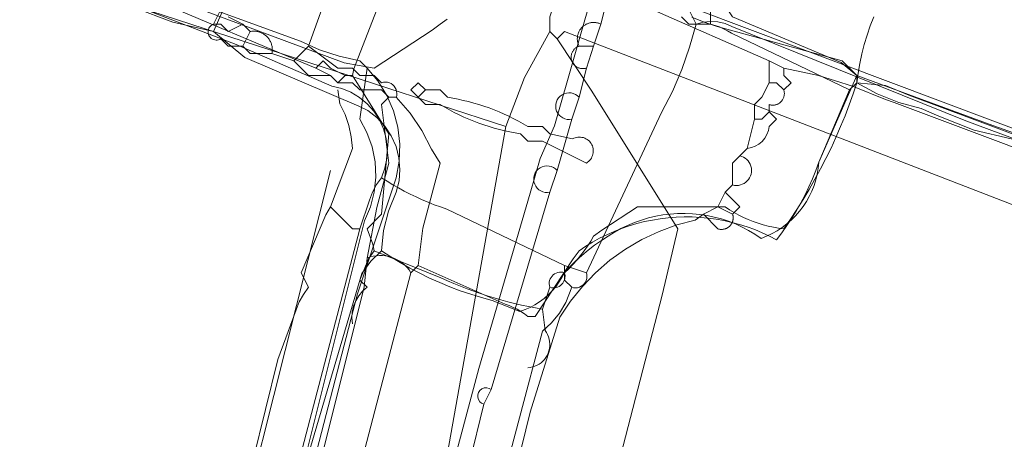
# Model space of a CAD drawing. Header units: inches. Extents: x 158416 to 160804, y 432611 to 437652.
# Tile 181 of 193: x 159214 to 159259, y 437188 to 437207. Entities that reach past the tile are written whole.
import ezdxf

# ---------------------------------------------------------------- set-up
doc = ezdxf.new("R2010")
doc.units = ezdxf.units.IN
doc.header["$MEASUREMENT"] = 0
doc.linetypes.add('COPIER_315', pattern=[0])
doc.linetypes.add('DASHDOT', pattern=[0])
for name, color, linetype in [('4.1-RIOOL-BESTAAND', 251, 'Continuous'), ('4.2-K&L-LAAGSPANNING', 10, 'Continuous'), ('4.2-K&L-LAGEDRUK GAS', 42, 'Continuous'), ('4.2-K&L-MIDDENSPANNING', 10, 'Continuous'), ('4.2-K&L-SIGNAAL KPN', 94, 'Continuous'), ('4.2-K&L-SIGNAAL UPC', 222, 'Continuous'), ('4.2-K&L-WATERLEIDING', 150, 'Continuous')]:
    doc.layers.add(name, color=color, linetype=linetype)

msp = doc.modelspace()

# ---------------------------------------------------------------- linework, layer by layer
at = {"layer": '4.1-RIOOL-BESTAAND', "color": 2, "linetype": 'COPIER_315', "lineweight": 0, "ltscale": 5}
for points in [[(159229.549, 436838.304, 0), (159225.821, 436904.344, 0), (159225.667, 436908.667, 0), (159224.177, 436934.658, 0), (159218.508, 437049.659, 0), (159217.333, 437076, 0), (159219.333, 437103.333, 0), (159219.485, 437106.987, 0), (159221.802, 437139.311, 0), (159224.767, 437147.967, 0), (159227.1, 437154.633, 0), (159228.198, 437158.689, 0), (159236, 437202.333, 0), (159236.851, 437204.569, 0), (159238, 437206.667, 0), (159238, 437207.333, 0), (159249.567, 437241.367, 0), (159314.6, 437384.367, 0), (159326.233, 437410.033, 0), (159326.691, 437411.227, 0), (159327.333, 437412.333, 0), (159327.667, 437413.333, 0)], [(159236, 437202.333, 0), (159209.033, 437211.1, 0), (159196.3, 437215.933, 0), (159174.7, 437224.733, 0), (159151.7, 437232.767, 0), (159131.7, 437239.767, 0), (159107.974, 437247.872, 0), (159076, 437255, 0)], [(159052.333, 437074, 0), (159157, 437075.333, 0), (159217.333, 437076, 0), (159222.02, 437075.473, 0), (159224.667, 437075, 0), (159225, 437075.333, 0), (159224.831, 437082.003, 0), (159224.667, 437101.667, 0), (159228.81, 437139.315, 0), (159243.118, 437194.637, 0), (159243.833, 437197.667, 0), (159239.923, 437203.949, 0), (159238.333, 437206.333, 0), (159238, 437206.667, 0)], [(159470.667, 437120.333, 0), (159401.967, 437145.567, 0), (159303.033, 437181.767, 0), (159302.633, 437181.933, 0), (159238.667, 437206.667, 0), (159238.333, 437206.333, 0)]]:
    msp.add_polyline3d(points, dxfattribs=at)
at = {"layer": '4.2-K&L-LAAGSPANNING', "linetype": 'DASHDOT', "lineweight": 0, "ltscale": 2}
for points in [[(159229, 437204.667, 0), (159229.067, 437204.967, 0), (159231.667, 437211.667, 0), (159231, 437212.333, 0), (159208.967, 437220.567, 0), (159202, 437223.333, 0), (159201.667, 437223, 0), (159174.3, 437233.233, 0), (159173.7, 437233.433, 0), (159173.334, 437233.58, 0), (159172.988, 437233.77, 0), (159172.667, 437234, 0), (159171.633, 437234.267, 0), (159123, 437252.333, 0), (159122.333, 437252, 0), (159122, 437251.667, 0), (159115.033, 437253.733, 0), (159114.333, 437254, 0), (159110.367, 437255.733, 0), (159094.7, 437260.1, 0), (159088.692, 437261.461, 0), (159088.112, 437261.588, 0), (159087.546, 437261.768, 0), (159087, 437262, 0)], [(159169.667, 437227, 0), (159176.967, 437224.233, 0), (159219.367, 437208.4, 0), (159219.633, 437208.267, 0), (159227.333, 437205, 0), (159228, 437204.667, 0), (159228.333, 437204.333, 0), (159228.667, 437204.667, 0), (159229, 437204.667, 0), (159230.667, 437202, 0), (159230.333, 437198.333, 0), (159229.667, 437197.667, 0), (159229.933, 437196.967, 0), (159230, 437196.667, 0), (159229.733, 437196.3, 0), (159229.333, 437195.333, 0), (159229.667, 437195, 0), (159229.465, 437194.822, 0), (159229.294, 437194.614, 0), (159229.156, 437194.382, 0), (159229.056, 437194.133, 0), (159228.996, 437193.87, 0), (159228.977, 437193.602, 0), (159229, 437193.333, 0)], [(159290.033, 437190.433, 0), (159254.367, 437203.767, 0), (159253.308, 437204.205, 0), (159252, 437204.333, 0), (159252, 437204.667, 0), (159251.333, 437205.333, 0), (159245.633, 437206.9, 0), (159245.033, 437207.1, 0), (159244.471, 437207.328, 0)], [(159228.667, 437204.667, 0), (159228, 437205, 0), (159227.667, 437205.333, 0), (159227.333, 437205, 0)], [(159237, 437191.333, 0), (159237.109, 437191.344, 0), (159237.216, 437191.367, 0), (159237.32, 437191.4, 0), (159237.42, 437191.443, 0), (159237.515, 437191.497, 0), (159237.604, 437191.561, 0), (159237.686, 437191.633, 0), (159237.76, 437191.713, 0), (159237.825, 437191.801, 0), (159237.881, 437191.895, 0), (159237.927, 437191.994, 0), (159237.963, 437192.098, 0), (159237.987, 437192.204, 0), (159238, 437192.313, 0), (159238.002, 437192.422, 0), (159237.993, 437192.531, 0), (159237.972, 437192.638, 0), (159237.941, 437192.743, 0), (159237.899, 437192.844, 0), (159237.846, 437192.94, 0), (159237.784, 437193.029, 0), (159237.667, 437194, 0), (159238, 437195, 0), (159237.981, 437195.075, 0), (159237.973, 437195.153, 0), (159237.977, 437195.23, 0), (159237.992, 437195.307, 0), (159238.018, 437195.38, 0), (159238.055, 437195.448, 0), (159238.101, 437195.511, 0), (159238.156, 437195.566, 0), (159238.218, 437195.612, 0), (159238.287, 437195.649, 0), (159238.36, 437195.675, 0), (159238.436, 437195.69, 0), (159238.514, 437195.694, 0), (159238.591, 437195.686, 0), (159238.667, 437195.667, 0), (159238.863, 437195.849, 0), (159239.051, 437196.04, 0), (159239.231, 437196.238, 0), (159239.403, 437196.444, 0), (159239.566, 437196.657, 0), (159239.72, 437196.876, 0), (159239.865, 437197.102, 0), (159240, 437197.333, 0), (159240.367, 437197.6, 0), (159242, 437198.667, 0), (159246, 437198.667, 0), (159246.199, 437198.533, 0), (159246.404, 437198.408, 0), (159246.614, 437198.292, 0), (159246.828, 437198.184, 0), (159247.047, 437198.086, 0), (159247.27, 437197.997, 0), (159247.496, 437197.918, 0), (159247.726, 437197.848, 0), (159247.958, 437197.788, 0), (159248.192, 437197.737, 0), (159248.429, 437197.697, 0), (159248.667, 437197.667, 0), (159248.971, 437198.106, 0), (159249.266, 437198.552, 0), (159249.551, 437199.004, 0), (159249.826, 437199.463, 0), (159250.09, 437199.927, 0), (159250.345, 437200.397, 0), (159250.589, 437200.872, 0), (159250.823, 437201.353, 0), (159251.046, 437201.838, 0), (159251.259, 437202.329, 0), (159251.46, 437202.824, 0), (159251.651, 437203.323, 0), (159251.831, 437203.826, 0), (159252, 437204.333, 0)], [(159237.667, 437194, 0), (159237.347, 437194.057, 0), (159237.029, 437194.119, 0), (159236.712, 437194.188, 0), (159236.396, 437194.261, 0), (159236.082, 437194.34, 0), (159235.769, 437194.425, 0), (159235.458, 437194.516, 0), (159235.148, 437194.611, 0), (159234.84, 437194.713, 0), (159234.533, 437194.819, 0), (159234.229, 437194.932, 0), (159233.927, 437195.049, 0), (159233.627, 437195.172, 0), (159233.329, 437195.3, 0), (159233.033, 437195.433, 0), (159230, 437196.667, 0)]]:
    msp.add_polyline3d(points, dxfattribs=at)
msp.add_arc((159238.167, 437195.5), 0.527, 251.5825, 18.4175, dxfattribs=at)
at = {"layer": '4.2-K&L-LAGEDRUK GAS', "linetype": 'Continuous', "lineweight": 0, "ltscale": 15}
for points in [[(159289.7, 437190.433, 0), (159256.967, 437202.6, 0), (159246.3, 437206.9, 0), (159245.989, 437207.029, 0), (159245.661, 437207.105, 0), (159245.326, 437207.125, 0), (159244.991, 437207.09, 0), (159244.667, 437207, 0), (159244.333, 437207.667, 0), (159244.045, 437207.707, 0), (159243.766, 437207.794, 0), (159243.506, 437207.925, 0), (159243.27, 437208.097, 0), (159243.066, 437208.305, 0), (159242.898, 437208.544, 0), (159242.772, 437208.806, 0), (159242.69, 437209.086, 0), (159242.654, 437209.375, 0), (159242.667, 437209.667, 0), (159242.667, 437213, 0), (159244.461, 437220.308, 0), (159244.549, 437220.696, 0), (159250.267, 437233.367, 0), (159252, 437237.333, 0)], [(159222.784, 437172.637, 0), (159228.567, 437194.7, 0), (159229.333, 437197.667, 0), (159229.784, 437198.971, 0), (159229.918, 437199.338, 0), (159230.103, 437199.684, 0), (159230.333, 437200, 0), (159230.486, 437200.43, 0), (159230.573, 437200.878, 0), (159230.589, 437201.334, 0), (159230.537, 437201.788, 0), (159230.416, 437202.228, 0), (159230.229, 437202.644, 0), (159229.982, 437203.028, 0), (159229.679, 437203.369, 0), (159229.327, 437203.66, 0), (159228.936, 437203.894, 0), (159228.513, 437204.067, 0), (159228.069, 437204.172, 0), (159223.7, 437206.067, 0), (159186.367, 437220.433, 0)], [(159244.667, 437207, 0), (159244.375, 437205.956, 0), (159244.015, 437204.932, 0), (159243.59, 437203.935, 0), (159243.1, 437202.967, 0), (159239.667, 437195.667, 0), (159239.688, 437195.58, 0), (159239.694, 437195.49, 0), (159239.684, 437195.401, 0), (159239.66, 437195.315, 0), (159239.621, 437195.234, 0), (159239.57, 437195.161, 0), (159239.506, 437195.097, 0), (159239.433, 437195.045, 0), (159239.352, 437195.007, 0), (159239.266, 437194.983, 0), (159239.177, 437194.973, 0), (159239.087, 437194.979, 0), (159239, 437195, 0), (159238.733, 437194.3, 0), (159238.435, 437193.822, 0), (159238.077, 437193.386, 0), (159237.667, 437193, 0), (159230.333, 437165.333, 0)], [(159222.784, 437180.304, 0), (159225.6, 437191.7, 0), (159226.433, 437193.967, 0), (159226.58, 437194.333, 0), (159226.77, 437194.679, 0), (159227, 437195, 0), (159226.667, 437195.667, 0), (159227.784, 437198.304, 0), (159228, 437198.667, 0), (159229, 437201.333, 0), (159228.949, 437201.863, 0), (159228.837, 437202.384, 0), (159228.664, 437202.887, 0), (159228.433, 437203.367, 0), (159228.333, 437204, 0)], [(159239.667, 437195.667, 0), (159238.667, 437196, 0), (159233.3, 437198.567, 0), (159233.016, 437198.663, 0), (159232.734, 437198.767, 0), (159232.454, 437198.878, 0), (159232.178, 437198.995, 0), (159231.904, 437199.119, 0), (159231.634, 437199.25, 0), (159231.366, 437199.387, 0), (159231.103, 437199.531, 0), (159230.842, 437199.681, 0), (159230.586, 437199.837, 0), (159230.333, 437200, 0)], [(159229.333, 437197.667, 0), (159229, 437197.667, 0), (159228, 437198.667, 0)], [(159239, 437195, 0), (159238.667, 437195.333, 0), (159238.667, 437196, 0)]]:
    msp.add_polyline3d(points, dxfattribs=at)
at = {"layer": '4.2-K&L-MIDDENSPANNING', "linetype": 'Continuous', "lineweight": 0, "ltscale": 1.75}
msp.add_line((159239.333, 437206), (159240, 437206), dxfattribs=at)
for points in [[(159306.267, 437354.7, 0), (159263.433, 437259.633, 0), (159243.333, 437216.667, 0), (159243.385, 437215.003, 0), (159243.622, 437213.356, 0), (159244.042, 437211.746, 0), (159244.639, 437210.192, 0), (159245.406, 437208.715, 0), (159246.333, 437207.333, 0), (159251.282, 437205.257, 0), (159252, 437204.667, 0), (159258.033, 437202.433, 0), (159291.7, 437190.433, 0)], [(159226.333, 437205.333, 0), (159227, 437206, 0), (159228.567, 437210.367, 0), (159229.667, 437213.333, 0), (159229.333, 437213.667, 0), (159226.633, 437213.933, 0), (159226.333, 437214, 0)], [(159234.333, 437187, 0), (159235, 437189.667, 0), (159235.333, 437190.333, 0), (159238, 437199.333, 0), (159238.333, 437200.333, 0), (159239, 437202.667, 0), (159239.333, 437203.667, 0), (159239.667, 437205, 0), (159240, 437206, 0), (159240.333, 437207, 0), (159240.667, 437208.333, 0)], [(159231, 437203.667, 0), (159230.667, 437203.667, 0), (159230.333, 437204, 0), (159229.333, 437204, 0), (159229, 437204.333, 0), (159228.333, 437204.333, 0), (159228, 437204.667, 0), (159227, 437204.667, 0), (159226.333, 437205.333, 0), (159225.333, 437205.667, 0), (159224.333, 437205.667, 0), (159224, 437206, 0), (159223.333, 437206, 0), (159223, 437206.333, 0), (159222.95, 437206.306, 0), (159222.896, 437206.287, 0), (159222.84, 437206.276, 0), (159222.783, 437206.274, 0), (159222.726, 437206.28, 0), (159222.671, 437206.296, 0), (159222.618, 437206.319, 0), (159222.57, 437206.35, 0), (159222.528, 437206.388, 0), (159222.491, 437206.432, 0), (159222.462, 437206.481, 0), (159222.44, 437206.534, 0), (159222.427, 437206.589, 0), (159222.422, 437206.646, 0), (159222.426, 437206.703, 0), (159222.439, 437206.759, 0), (159222.46, 437206.812, 0), (159222.489, 437206.862, 0), (159222.525, 437206.906, 0), (159222.567, 437206.945, 0), (159222.615, 437206.976, 0), (159222.667, 437207, 0), (159223, 437207.667, 0)], [(159224, 437206, 0), (159224.333, 437206.667, 0), (159224, 437207, 0), (159223.333, 437206.667, 0), (159223, 437207, 0), (159222.667, 437207, 0)], [(159225.333, 437205.667, 0), (159225.34, 437205.706, 0), (159225.345, 437205.745, 0), (159225.348, 437205.785, 0), (159225.35, 437205.825, 0), (159225.349, 437205.864, 0), (159225.347, 437205.904, 0), (159225.343, 437205.944, 0), (159225.337, 437205.983, 0), (159225.329, 437206.022, 0), (159225.319, 437206.061, 0), (159225.307, 437206.099, 0), (159225.294, 437206.136, 0), (159225.279, 437206.173, 0), (159225.262, 437206.209, 0), (159225.244, 437206.244, 0), (159225.224, 437206.279, 0), (159225.202, 437206.312, 0), (159225.179, 437206.344, 0), (159225.154, 437206.375, 0), (159225.128, 437206.406, 0), (159225.101, 437206.434, 0), (159225.072, 437206.462, 0), (159225.042, 437206.488, 0), (159225.011, 437206.512, 0), (159224.979, 437206.536, 0), (159224.945, 437206.557, 0), (159224.911, 437206.577, 0), (159224.876, 437206.596, 0), (159224.84, 437206.612, 0), (159224.803, 437206.627, 0), (159224.765, 437206.641, 0), (159224.727, 437206.652, 0), (159224.689, 437206.662, 0), (159224.65, 437206.67, 0), (159224.61, 437206.676, 0), (159224.571, 437206.68, 0), (159224.531, 437206.683, 0), (159224.491, 437206.683, 0), (159224.452, 437206.682, 0), (159224.412, 437206.679, 0), (159224.372, 437206.674, 0), (159224.333, 437206.667, 0), (159224, 437207, 0), (159223.333, 437207.333, 0)], [(159239.667, 437205, 0), (159239.638, 437204.992, 0), (159239.61, 437204.985, 0), (159239.581, 437204.979, 0), (159239.551, 437204.976, 0), (159239.522, 437204.974, 0), (159239.492, 437204.973, 0), (159239.463, 437204.974, 0), (159239.433, 437204.977, 0), (159239.404, 437204.982, 0), (159239.375, 437204.988, 0), (159239.347, 437204.996, 0), (159239.319, 437205.005, 0), (159239.291, 437205.016, 0), (159239.264, 437205.029, 0), (159239.238, 437205.043, 0), (159239.213, 437205.058, 0), (159239.189, 437205.075, 0), (159239.165, 437205.093, 0), (159239.143, 437205.112, 0), (159239.122, 437205.133, 0), (159239.102, 437205.155, 0), (159239.083, 437205.178, 0), (159239.066, 437205.202, 0), (159239.05, 437205.226, 0), (159239.035, 437205.252, 0), (159239.022, 437205.279, 0), (159239.01, 437205.306, 0), (159239, 437205.333, 0), (159238.991, 437205.362, 0), (159238.984, 437205.39, 0), (159238.979, 437205.42, 0), (159238.975, 437205.449, 0), (159238.973, 437205.478, 0), (159238.973, 437205.508, 0), (159238.974, 437205.537, 0), (159238.977, 437205.567, 0), (159238.982, 437205.596, 0), (159238.988, 437205.625, 0), (159238.996, 437205.654, 0), (159239.005, 437205.682, 0), (159239.016, 437205.709, 0), (159239.029, 437205.736, 0), (159239.043, 437205.762, 0), (159239.058, 437205.787, 0), (159239.075, 437205.811, 0), (159239.093, 437205.835, 0), (159239.112, 437205.857, 0), (159239.133, 437205.878, 0), (159239.155, 437205.898, 0), (159239.178, 437205.917, 0), (159239.201, 437205.934, 0), (159239.226, 437205.95, 0), (159239.252, 437205.965, 0), (159239.278, 437205.978, 0), (159239.306, 437205.99, 0), (159239.333, 437206, 0), (159239.318, 437206.032, 0), (159239.305, 437206.064, 0), (159239.293, 437206.097, 0), (159239.283, 437206.131, 0), (159239.274, 437206.165, 0), (159239.267, 437206.199, 0), (159239.261, 437206.234, 0), (159239.257, 437206.269, 0), (159239.255, 437206.304, 0), (159239.255, 437206.339, 0), (159239.256, 437206.374, 0), (159239.258, 437206.409, 0), (159239.263, 437206.444, 0), (159239.269, 437206.479, 0), (159239.277, 437206.513, 0), (159239.286, 437206.547, 0), (159239.297, 437206.58, 0), (159239.309, 437206.613, 0), (159239.323, 437206.645, 0), (159239.339, 437206.677, 0), (159239.355, 437206.708, 0), (159239.374, 437206.738, 0), (159239.394, 437206.767, 0), (159239.415, 437206.795, 0), (159239.437, 437206.822, 0), (159239.461, 437206.848, 0), (159239.485, 437206.873, 0), (159239.511, 437206.896, 0), (159239.539, 437206.919, 0), (159239.567, 437206.94, 0), (159239.596, 437206.96, 0), (159239.626, 437206.978, 0), (159239.656, 437206.995, 0), (159239.688, 437207.01, 0), (159239.72, 437207.024, 0), (159239.753, 437207.037, 0), (159239.786, 437207.048, 0), (159239.82, 437207.057, 0), (159239.855, 437207.065, 0), (159239.889, 437207.071, 0), (159239.924, 437207.075, 0), (159239.959, 437207.078, 0), (159239.994, 437207.079, 0), (159240.029, 437207.078, 0), (159240.064, 437207.076, 0), (159240.099, 437207.072, 0), (159240.134, 437207.067, 0), (159240.168, 437207.06, 0), (159240.202, 437207.051, 0), (159240.236, 437207.04, 0), (159240.269, 437207.029, 0), (159240.302, 437207.015, 0), (159240.333, 437207, 0)], [(159224.451, 437167.971, 0), (159231.667, 437195.667, 0), (159232, 437196, 0), (159232.216, 437197.696, 0), (159233, 437200.667, 0), (159232.6, 437201.3, 0), (159232.163, 437202.152, 0), (159231.628, 437202.944, 0), (159231, 437203.667, 0), (159231.021, 437203.754, 0), (159231.027, 437203.843, 0), (159231.018, 437203.933, 0), (159230.993, 437204.019, 0), (159230.955, 437204.1, 0), (159230.903, 437204.173, 0), (159230.84, 437204.236, 0), (159230.766, 437204.288, 0), (159230.685, 437204.327, 0), (159230.599, 437204.351, 0), (159230.51, 437204.36, 0), (159230.42, 437204.354, 0), (159230.333, 437204.333, 0), (159230, 437204.667, 0), (159229.333, 437204.667, 0), (159229, 437205, 0), (159228.333, 437205, 0), (159227, 437206, 0)], [(159232, 437196, 0), (159235.967, 437194.233, 0), (159236.152, 437194.165, 0), (159236.333, 437194.086, 0), (159236.509, 437193.996, 0), (159236.679, 437193.896, 0), (159236.843, 437193.786, 0), (159237, 437193.667, 0), (159237.333, 437193.667, 0), (159239.067, 437196.3, 0), (159239.333, 437196.667, 0), (159239.637, 437196.87, 0), (159239.949, 437197.06, 0), (159240.268, 437197.236, 0), (159240.595, 437197.398, 0), (159240.929, 437197.547, 0), (159241.269, 437197.681, 0), (159241.614, 437197.8, 0), (159241.964, 437197.905, 0), (159242.318, 437197.995, 0), (159242.675, 437198.069, 0), (159243.035, 437198.128, 0), (159243.398, 437198.171, 0), (159243.762, 437198.199, 0), (159244.127, 437198.212, 0), (159244.492, 437198.209, 0), (159244.857, 437198.19, 0), (159245.22, 437198.156, 0), (159245.582, 437198.106, 0), (159245.941, 437198.041, 0), (159246.297, 437197.96, 0), (159246.65, 437197.865, 0), (159246.998, 437197.754, 0), (159247.341, 437197.629, 0), (159247.678, 437197.489, 0), (159248.009, 437197.335, 0), (159248.333, 437197.167, 0), (159248.579, 437197.489, 0), (159248.813, 437197.818, 0), (159249.036, 437198.156, 0), (159249.248, 437198.501, 0), (159249.448, 437198.852, 0), (159249.636, 437199.211, 0), (159249.813, 437199.575, 0), (159249.976, 437199.945, 0), (159250.128, 437200.32, 0), (159250.267, 437200.7, 0), (159252, 437204.667, 0)], [(159220, 436903, 0), (159220.333, 436903.333, 0), (159220, 436903.667, 0), (159221.461, 436912.308, 0), (159221.667, 436912.667, 0), (159218.509, 436973.659, 0), (159217.155, 436997.01, 0), (159215.846, 437015.656, 0), (159214.838, 437046.995, 0), (159214, 437079.667, 0), (159214.16, 437087.994, 0), (159216.821, 437126.656, 0), (159218.477, 437142.315, 0), (159220.865, 437159.023, 0), (159221.135, 437160.644, 0), (159222.784, 437167.971, 0), (159229.539, 437195.026, 0), (159229.667, 437196.333, 0), (159230.118, 437198.637, 0), (159230.667, 437200.667, 0), (159230.333, 437203.333, 0), (159230.667, 437203.667, 0)]]:
    msp.add_polyline3d(points, dxfattribs=at)
for centre, radius, start, end in [((159238.877, 437203.263), 0.609, 41.4817, 281.6631), ((159237.877, 437199.93), 0.609, 41.4817, 281.6631), ((159230.278, 437194.834), 1.619, 30.9468, 112.1854), ((159235.092, 437190.037), 0.382, 50.88, 256.0067)]:
    msp.add_arc(centre, radius, start, end, dxfattribs=at)
at = {"layer": '4.2-K&L-SIGNAAL KPN', "linetype": 'Continuous', "lineweight": 0, "ltscale": 1.75}
msp.add_line((159246.333, 437198.333), (159245.667, 437198.667), dxfattribs=at)
for points in [[(159183.367, 437222.1, 0), (159228.633, 437205.233, 0), (159230, 437205, 0), (159232.633, 437206.733, 0), (159233, 437207, 0), (159233.326, 437207.231, 0)], [(159238, 437209.667, 0), (159238, 437209.333, 0), (159242.033, 437207.767, 0), (159242.667, 437207.667, 0), (159248, 437205.333, 0), (159248.667, 437205, 0), (159250.251, 437204.66, 0), (159251.8, 437204.181, 0), (159253.3, 437203.567, 0), (159253.7, 437203.433, 0), (159294.967, 437187.933, 0), (159295.333, 437187.667, 0), (159296.304, 437187.549, 0), (159319, 437179.333, 0), (159336.933, 437172.2, 0), (159337.667, 437171.667, 0), (159339.177, 437171.388, 0), (159340.633, 437170.9, 0), (159383.667, 437155.333, 0), (159385.033, 437154.733, 0), (159412.367, 437145.1, 0)], [(159247, 437201.333, 0), (159247.333, 437202.667, 0), (159247.333, 437203.333, 0), (159247.667, 437203.667, 0), (159248, 437204.333, 0), (159248, 437205.333, 0)], [(159214, 437082.667, 0), (159214.496, 437102.329, 0), (159215.486, 437114.988, 0), (159215.818, 437118.987, 0), (159217.198, 437134.356, 0), (159219.333, 437148.333, 0), (159219.469, 437149.977, 0), (159222.451, 437167.304, 0), (159222.667, 437167.667, 0), (159222.807, 437169.647, 0), (159224.118, 437174.971, 0), (159229.233, 437194.7, 0), (159231, 437200, 0), (159231.139, 437200.76, 0), (159231.165, 437201.532, 0), (159231.077, 437202.299, 0), (159230.878, 437203.045, 0), (159230.572, 437203.754, 0), (159230.165, 437204.41, 0), (159229.667, 437205, 0)], [(159247.333, 437202.667, 0), (159247.667, 437202.667, 0), (159248, 437203, 0), (159248, 437203.333, 0), (159248.03, 437203.324, 0), (159248.059, 437203.317, 0), (159248.09, 437203.312, 0), (159248.12, 437203.308, 0), (159248.151, 437203.307, 0), (159248.181, 437203.306, 0), (159248.212, 437203.308, 0), (159248.243, 437203.312, 0), (159248.273, 437203.317, 0), (159248.303, 437203.324, 0), (159248.332, 437203.333, 0), (159248.361, 437203.343, 0), (159248.389, 437203.356, 0), (159248.417, 437203.369, 0), (159248.443, 437203.385, 0), (159248.469, 437203.402, 0), (159248.494, 437203.42, 0), (159248.517, 437203.44, 0), (159248.539, 437203.461, 0), (159248.561, 437203.483, 0), (159248.58, 437203.507, 0), (159248.599, 437203.531, 0), (159248.615, 437203.557, 0), (159248.631, 437203.584, 0), (159248.645, 437203.611, 0), (159248.657, 437203.639, 0), (159248.667, 437203.668, 0), (159248.676, 437203.697, 0), (159248.683, 437203.727, 0), (159248.688, 437203.758, 0), (159248.692, 437203.788, 0), (159248.694, 437203.819, 0), (159248.694, 437203.849, 0), (159248.692, 437203.88, 0), (159248.688, 437203.911, 0), (159248.683, 437203.941, 0), (159248.676, 437203.971, 0), (159248.667, 437204, 0), (159249, 437204.333, 0), (159248.667, 437204.667, 0), (159248.667, 437205, 0)], [(159232.333, 437204, 0), (159232, 437204.333, 0), (159231.667, 437204, 0), (159232, 437203.667, 0), (159232.333, 437203.333, 0), (159233, 437203.333, 0), (159233.212, 437203.209, 0), (159233.426, 437203.09, 0), (159233.644, 437202.977, 0), (159233.864, 437202.868, 0), (159234.087, 437202.765, 0), (159234.312, 437202.668, 0), (159234.539, 437202.576, 0), (159234.769, 437202.489, 0), (159235, 437202.408, 0), (159235.234, 437202.332, 0), (159235.469, 437202.263, 0), (159235.706, 437202.199, 0), (159235.944, 437202.14, 0), (159236.184, 437202.088, 0), (159236.425, 437202.041, 0), (159236.667, 437202, 0), (159237, 437201.667, 0), (159237.667, 437201.667, 0), (159239.667, 437200.667, 0), (159239.721, 437200.702, 0), (159239.771, 437200.742, 0), (159239.817, 437200.787, 0), (159239.858, 437200.836, 0), (159239.894, 437200.889, 0), (159239.924, 437200.946, 0), (159239.949, 437201.006, 0), (159239.967, 437201.067, 0), (159239.979, 437201.13, 0), (159239.984, 437201.195, 0), (159239.983, 437201.259, 0), (159239.976, 437201.323, 0), (159239.962, 437201.385, 0), (159239.942, 437201.446, 0), (159239.915, 437201.505, 0), (159239.883, 437201.561, 0), (159239.846, 437201.613, 0), (159239.803, 437201.661, 0), (159239.756, 437201.705, 0), (159239.704, 437201.743, 0), (159239.649, 437201.776, 0), (159239.591, 437201.804, 0), (159239.53, 437201.825, 0), (159239.468, 437201.84, 0), (159239.404, 437201.849, 0), (159239.34, 437201.851, 0), (159239.276, 437201.847, 0), (159239.213, 437201.836, 0), (159239.151, 437201.819, 0), (159239.091, 437201.796, 0), (159239.033, 437201.767, 0), (159238, 437202, 0), (159237.667, 437202.333, 0), (159237, 437202.333, 0), (159236.788, 437202.457, 0), (159236.574, 437202.576, 0), (159236.356, 437202.69, 0), (159236.136, 437202.798, 0), (159235.913, 437202.901, 0), (159235.688, 437202.999, 0), (159235.461, 437203.091, 0), (159235.231, 437203.178, 0), (159235, 437203.259, 0), (159234.766, 437203.334, 0), (159234.531, 437203.404, 0), (159234.294, 437203.468, 0), (159234.056, 437203.527, 0), (159233.816, 437203.579, 0), (159233.575, 437203.626, 0), (159233.333, 437203.667, 0), (159233, 437204, 0), (159232.333, 437204, 0), (159232, 437203.667, 0)], [(159248.667, 437204, 0), (159248.333, 437204.333, 0), (159248, 437204.333, 0)], [(159232.216, 437169.363, 0), (159237.1, 437189.3, 0), (159238.461, 437193.641, 0), (159238.941, 437194.364, 0), (159239.485, 437195.04, 0), (159240.087, 437195.664, 0), (159240.743, 437196.231, 0), (159241.448, 437196.737, 0), (159242.196, 437197.176, 0), (159242.98, 437197.546, 0), (159243.795, 437197.844, 0), (159244.633, 437198.067, 0), (159245, 437198.333, 0), (159245.667, 437198.667, 0), (159246, 437199.333, 0), (159246.333, 437199.667, 0), (159246.333, 437200.667, 0), (159246.667, 437201, 0), (159247, 437201.333, 0), (159247.188, 437201.369, 0), (159247.367, 437201.435, 0), (159247.532, 437201.532, 0), (159247.679, 437201.655, 0), (159247.802, 437201.801, 0), (159247.898, 437201.966, 0), (159247.965, 437202.145, 0), (159248, 437202.333, 0), (159248.333, 437202.667, 0), (159248, 437203, 0)], [(159245, 437198.333, 0), (159245.667, 437197.667, 0), (159245.692, 437197.659, 0), (159245.718, 437197.652, 0), (159245.744, 437197.647, 0), (159245.77, 437197.643, 0), (159245.796, 437197.641, 0), (159245.823, 437197.64, 0), (159245.849, 437197.64, 0), (159245.876, 437197.641, 0), (159245.902, 437197.644, 0), (159245.928, 437197.648, 0), (159245.954, 437197.654, 0), (159245.98, 437197.661, 0), (159246.005, 437197.669, 0), (159246.03, 437197.678, 0), (159246.055, 437197.688, 0), (159246.078, 437197.7, 0), (159246.101, 437197.713, 0), (159246.124, 437197.727, 0), (159246.146, 437197.742, 0), (159246.167, 437197.758, 0), (159246.187, 437197.776, 0), (159246.206, 437197.794, 0), (159246.224, 437197.813, 0), (159246.242, 437197.833, 0), (159246.258, 437197.854, 0), (159246.273, 437197.876, 0), (159246.287, 437197.899, 0), (159246.3, 437197.922, 0), (159246.312, 437197.945, 0), (159246.322, 437197.97, 0), (159246.331, 437197.995, 0), (159246.339, 437198.02, 0), (159246.346, 437198.046, 0), (159246.352, 437198.072, 0), (159246.356, 437198.098, 0), (159246.359, 437198.124, 0), (159246.36, 437198.151, 0), (159246.36, 437198.177, 0), (159246.359, 437198.204, 0), (159246.357, 437198.23, 0), (159246.353, 437198.256, 0), (159246.348, 437198.282, 0), (159246.341, 437198.308, 0), (159246.333, 437198.333, 0), (159246.667, 437198.667, 0), (159246, 437199.333, 0)]]:
    msp.add_polyline3d(points, dxfattribs=at)
msp.add_arc((159246.51, 437200.331), 0.687, 255.1432, 76.783, dxfattribs=at)
at = {"layer": '4.2-K&L-SIGNAAL UPC', "linetype": 'Continuous', "lineweight": 0, "ltscale": 1.75}
for points in [[(159222.667, 437206.667, 0), (159230.333, 437224, 0), (159230.451, 437224.971, 0), (159232.267, 437229.033, 0), (159232.333, 437229.333, 0), (159232.6, 437230.033, 0), (159247.4, 437261.633, 0), (159247.667, 437263, 0)], [(159226, 437184, 0), (159229.433, 437195.633, 0), (159229.842, 437196.186, 0), (159230.333, 437196.667, 0), (159230.425, 437197.585, 0), (159230.649, 437198.48, 0), (159231, 437199.333, 0), (159231.128, 437199.849, 0), (159231.169, 437200.379, 0), (159231.123, 437200.908, 0), (159230.99, 437201.423, 0), (159230.774, 437201.909, 0), (159230.482, 437202.352, 0), (159230.121, 437202.742, 0), (159229.7, 437203.067, 0), (159229.3, 437203.267, 0), (159224.102, 437205.487, 0), (159222.667, 437206.667, 0), (159220.814, 437207.098, 0), (159219.033, 437207.767, 0), (159186.967, 437219.9, 0)], [(159245.333, 437207, 0), (159245.333, 437208.667, 0)], [(159230.333, 437196.667, 0), (159230.755, 437196.39, 0), (159231.185, 437196.126, 0), (159231.623, 437195.877, 0), (159232.069, 437195.641, 0), (159232.522, 437195.419, 0), (159232.982, 437195.212, 0), (159233.448, 437195.02, 0), (159233.92, 437194.842, 0), (159234.398, 437194.68, 0), (159234.88, 437194.532, 0), (159235.367, 437194.4, 0), (159236.633, 437193.9, 0), (159236.872, 437193.983, 0), (159237.103, 437194.084, 0), (159237.325, 437194.202, 0), (159237.538, 437194.336, 0), (159237.741, 437194.487, 0), (159237.931, 437194.652, 0), (159238.108, 437194.832, 0), (159238.271, 437195.024, 0), (159238.419, 437195.228, 0), (159238.551, 437195.443, 0), (159238.667, 437195.667, 0), (159238.92, 437195.941, 0), (159239.184, 437196.205, 0), (159239.46, 437196.456, 0), (159239.747, 437196.695, 0), (159240.044, 437196.921, 0), (159240.351, 437197.134, 0), (159240.667, 437197.333, 0), (159240.952, 437197.513, 0), (159241.246, 437197.677, 0), (159241.549, 437197.825, 0), (159241.859, 437197.955, 0), (159242.176, 437198.069, 0), (159242.499, 437198.164, 0), (159242.827, 437198.242, 0), (159243.159, 437198.302, 0), (159243.493, 437198.343, 0), (159243.829, 437198.366, 0), (159244.166, 437198.371, 0), (159244.502, 437198.356, 0), (159244.838, 437198.324, 0), (159245.17, 437198.273, 0), (159245.5, 437198.204, 0), (159245.826, 437198.116, 0), (159246.146, 437198.012, 0), (159246.459, 437197.889, 0), (159246.766, 437197.75, 0), (159247.064, 437197.594, 0), (159247.354, 437197.421, 0), (159247.633, 437197.233, 0), (159247.886, 437197.332, 0), (159248.131, 437197.448, 0), (159248.367, 437197.581, 0), (159248.594, 437197.729, 0), (159248.81, 437197.893, 0), (159249.015, 437198.07, 0), (159249.207, 437198.262, 0), (159249.385, 437198.466, 0), (159249.549, 437198.682, 0), (159249.698, 437198.908, 0), (159249.831, 437199.145, 0), (159249.947, 437199.389, 0), (159250.047, 437199.642, 0), (159250.129, 437199.9, 0), (159250.193, 437200.163, 0), (159250.239, 437200.43, 0), (159250.267, 437200.7, 0), (159251.667, 437204, 0), (159252, 437204.333, 0), (159252.058, 437204.773, 0), (159252.133, 437205.21, 0), (159252.225, 437205.644, 0), (159252.335, 437206.074, 0), (159252.462, 437206.499, 0), (159252.606, 437206.918, 0), (159252.767, 437207.331, 0)], [(159251.667, 437204, 0), (159246.282, 437206.59, 0), (159246.106, 437206.699, 0), (159245.921, 437206.796, 0), (159245.731, 437206.878, 0), (159245.534, 437206.947, 0), (159245.333, 437207, 0), (159244.333, 437207, 0), (159244, 437207.333, 0)], [(159252, 437204.333, 0), (159252.926, 437203.821, 0), (159253.908, 437203.428, 0), (159254.931, 437203.161, 0), (159255.733, 437202.8, 0), (159257.346, 437202.165, 0), (159259.033, 437201.767, 0), (159262.282, 437200.59, 0), (159264.091, 437199.68, 0), (159266.009, 437199.035, 0), (159268, 437198.667, 0), (159269.666, 437197.723, 0), (159271.458, 437197.051, 0), (159273.333, 437196.667, 0), (159273.615, 437196.59, 0), (159276.689, 437195.135, 0), (159278.7, 437194.767, 0), (159294.067, 437188.8, 0)]]:
    msp.add_polyline3d(points, dxfattribs=at)
at = {"layer": '4.2-K&L-WATERLEIDING', "linetype": 'Continuous', "lineweight": 0, "ltscale": 2}
for points in [[(159232.461, 437182.641, 0), (159234.767, 437191.3, 0), (159237.1, 437199.3, 0), (159237.555, 437200.869, 0), (159238.216, 437202.363, 0), (159240.1, 437208.967, 0), (159240.333, 437209.333, 0), (159240.461, 437210.641, 0), (159242.1, 437215.633, 0), (159253.733, 437241.3, 0)], [(159222.451, 437169.637, 0), (159229.549, 437198.029, 0), (159229.821, 437198.668, 0), (159229.994, 437199.34, 0), (159230.065, 437200.03, 0), (159230.033, 437200.723, 0), (159229.898, 437201.403, 0), (159229.663, 437202.056, 0), (159229.333, 437202.667, 0), (159229.667, 437205, 0), (159229.333, 437205.333, 0), (159228.403, 437205.536, 0), (159227.499, 437205.837, 0), (159226.633, 437206.233, 0), (159178.367, 437223.767, 0), (159177.918, 437223.987, 0), (159177.439, 437224.131, 0), (159176.943, 437224.195, 0), (159176.443, 437224.178, 0), (159175.953, 437224.079, 0), (159175.485, 437223.902, 0), (159175.053, 437223.651, 0)], [(159470.333, 437126.333, 0), (159451.033, 437132.767, 0), (159353.633, 437166.6, 0), (159353.367, 437166.733, 0), (159337.304, 437172.882, 0), (159336.333, 437173, 0), (159335.153, 437173.651, 0), (159333.916, 437174.186, 0), (159332.633, 437174.6, 0), (159240.333, 437209.333, 0)], [(159219, 436916.667, 0), (159217.842, 436941.659, 0), (159212.829, 437040.671, 0), (159212.505, 437052.996, 0), (159211.733, 437072.033, 0), (159211.667, 437072.333, 0), (159212, 437073, 0), (159211.667, 437079, 0), (159212.177, 437099.342, 0), (159212.49, 437104.991, 0), (159216.813, 437146.651, 0), (159217.813, 437154.984, 0), (159221.795, 437175.641, 0), (159228, 437200.333, 0)]]:
    msp.add_polyline3d(points, dxfattribs=at)

doc.saveas('drawing.dxf')
